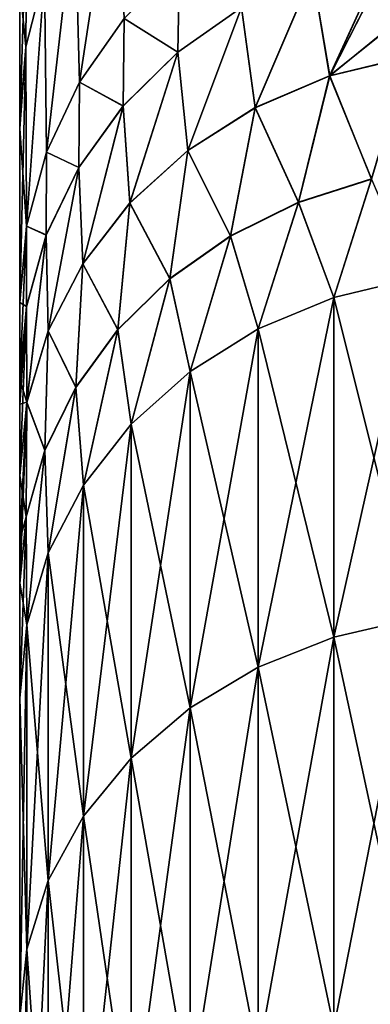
# Model space of a CAD drawing. Header units: metres. Extents: x -37.4 to 37.6, y -35 to 35.
# Tile 197 of 256: x -37.375 to -36.641, y 13.935 to 15.999. Entities that reach past the tile are written whole.
import ezdxf

# ---------------------------------------------------------------- set-up
doc = ezdxf.new("R2010")
doc.units = ezdxf.units.M
doc.layers.add('solid_506616_SW0001', color=7, linetype='CONTINUOUS')

msp = doc.modelspace()

# ---------------------------------------------------------------- linework, layer by layer
at = {"layer": 'solid_506616_SW0001'}
for points in [[(-37.249725, 15.867822, -130.640457), (-37.172688, 16.371941, -132.029205), (-37.259438, 16.239197, -132.060623)], [(-37.172691, 16.371937, -140.570816), (-37.249725, 15.867818, -141.959549), (-37.259438, 16.239193, -140.539398)], [(-37.249725, 15.867822, -130.640457), (-37.155972, 16.001225, -130.598175), (-37.172688, 16.371941, -132.029205)], [(-37.172691, 16.371937, -140.570816), (-37.155972, 16.001219, -142.001831), (-37.249725, 15.867818, -141.959549)], [(-37.375, -16.242535, -137.667511), (-37.375, 16.299999, -136.301376), (-37.375, 16.242304, -137.670242)], [(-37.375, -16.299999, -136.29863), (-37.375, 16.242535, -134.932495), (-37.375, 16.299999, -136.301376)], [(-37.375, -16.242535, -137.667511), (-37.375, -16.299999, -136.29863), (-37.375, 16.299999, -136.301376)], [(-37.375, -16.070547, -133.574646), (-37.375, 16.070547, -133.574646), (-37.375, 16.242535, -134.932495)], [(-37.375, -16.242304, -134.929764), (-37.375, -16.070547, -133.574646), (-37.375, 16.242535, -134.932495)], [(-37.375, -16.299999, -136.29863), (-37.375, -16.242304, -134.929764), (-37.375, 16.242535, -134.932495)], [(-37.375, -16.242535, -137.667511), (-37.375, 16.242304, -137.670242), (-37.375, 16.070547, -139.025345)], [(-37.361935, 15.941884, -132.130981), (-37.359806, 16.241756, -133.545624), (-37.375, 16.070547, -133.574646)], [(-37.359806, 16.241755, -139.054398), (-37.375, 15.784719, -140.434357), (-37.375, 16.070547, -139.025345)], [(-37.359806, 16.241755, -139.054398), (-37.361935, 15.941881, -140.469025), (-37.375, 15.784719, -140.434357)], [(-37.323074, 16.094585, -132.094849), (-37.359806, 16.241756, -133.545624), (-37.361935, 15.941884, -132.130981)], [(-37.359806, 16.241755, -139.054398), (-37.323074, 16.094582, -140.505173), (-37.361935, 15.941881, -140.469025)], [(-37.318657, 15.721311, -130.68689), (-37.259438, 16.239197, -132.060623), (-37.323074, 16.094585, -132.094849)], [(-37.259438, 16.239193, -140.539398), (-37.318657, 15.72131, -141.913101), (-37.323074, 16.094582, -140.505173)], [(-37.318657, 15.721311, -130.68689), (-37.249725, 15.867822, -130.640457), (-37.259438, 16.239197, -132.060623)], [(-37.259438, 16.239193, -140.539398), (-37.249725, 15.867818, -141.959549), (-37.318657, 15.72131, -141.913101)], [(-36.761696, 16.096174, -129.98732), (-36.725811, 15.881252, -129.48175), (-36.605644, 16.143246, -129.968124)], [(-36.725662, 15.880808, -143.119263), (-36.761585, 16.095791, -142.613739), (-36.60561, 16.142912, -142.63269)], [(-36.725811, 15.881252, -129.48175), (-36.603428, 16.119789, -129.9104), (-36.605644, 16.143246, -129.968124)], [(-36.725662, 15.880808, -143.119263), (-36.60561, 16.142912, -142.63269), (-36.603516, 16.12048, -142.687897)], [(-37.043659, 15.930932, -130.055191), (-37.040062, 16.117735, -130.561234), (-37.155972, 16.001225, -130.598175)], [(-37.155972, 16.001219, -142.001831), (-37.040062, 16.117729, -142.038757), (-37.043594, 15.930572, -142.545837)], [(-36.910183, 16.024513, -130.016754), (-37.040062, 16.117735, -130.561234), (-37.043659, 15.930932, -130.055191)], [(-37.040062, 16.117729, -142.038757), (-36.910095, 16.024143, -142.58429), (-37.043594, 15.930572, -142.545837)], [(-36.725811, 15.881252, -129.48175), (-36.582508, 15.996129, -129.622757), (-36.603428, 16.119789, -129.9104)], [(-36.725662, 15.880808, -143.119263), (-36.603516, 16.12048, -142.687897), (-36.582642, 15.996736, -142.975906)], [(-37.360813, 15.565848, -130.73616), (-37.323074, 16.094585, -132.094849), (-37.361935, 15.941884, -132.130981)], [(-37.323074, 16.094582, -140.505173), (-37.360813, 15.565849, -141.863831), (-37.361935, 15.941881, -140.469025)], [(-37.360813, 15.565848, -130.73616), (-37.318657, 15.721311, -130.68689), (-37.323074, 16.094585, -132.094849)], [(-37.323074, 16.094582, -140.505173), (-37.318657, 15.72131, -141.913101), (-37.360813, 15.565849, -141.863831)], [(-36.761696, 16.096174, -129.98732), (-36.910183, 16.024513, -130.016754), (-36.881939, 15.814575, -129.514908)], [(-36.881821, 15.814148, -143.086105), (-36.910095, 16.024143, -142.58429), (-36.761585, 16.095791, -142.613739)], [(-36.761696, 16.096174, -129.98732), (-36.881939, 15.814575, -129.514908), (-36.725811, 15.881252, -129.48175)], [(-36.725662, 15.880808, -143.119263), (-36.881821, 15.814148, -143.086105), (-36.761585, 16.095791, -142.613739)], [(-37.375, -16.070547, -139.025345), (-37.375, 16.070547, -139.025345), (-37.375, 15.784719, -140.434357)], [(-37.375, -16.070547, -139.025345), (-37.375, -16.242535, -137.667511), (-37.375, 16.070547, -139.025345)], [(-37.375, -15.784718, -132.165634), (-37.375, 15.784716, -132.165604), (-37.375, 16.070547, -133.574646)], [(-37.361935, 15.941884, -132.130981), (-37.375, 16.070547, -133.574646), (-37.375, 15.784716, -132.165604)], [(-37.375, -16.070547, -133.574646), (-37.375, -15.784718, -132.165634), (-37.375, 16.070547, -133.574646)], [(-36.910183, 16.024513, -130.016754), (-37.043659, 15.930932, -130.055191), (-37.0229, 15.724804, -129.55954)], [(-37.022812, 15.724387, -143.041458), (-37.043594, 15.930572, -142.545837), (-36.910095, 16.024143, -142.58429)], [(-36.910183, 16.024513, -130.016754), (-37.0229, 15.724804, -129.55954), (-36.881939, 15.814575, -129.514908)], [(-36.881821, 15.814148, -143.086105), (-37.022812, 15.724387, -143.041458), (-36.910095, 16.024143, -142.58429)], [(-37.158379, 15.818058, -130.101547), (-37.155972, 16.001225, -130.598175), (-37.249725, 15.867822, -130.640457)], [(-37.249725, 15.867818, -141.959549), (-37.155972, 16.001219, -142.001831), (-37.158333, 15.817702, -142.499451)], [(-37.043659, 15.930932, -130.055191), (-37.155972, 16.001225, -130.598175), (-37.158379, 15.818058, -130.101547)], [(-37.155972, 16.001219, -142.001831), (-37.043594, 15.930572, -142.545837), (-37.158333, 15.817702, -142.499451)], [(-36.725811, 15.881252, -129.48175), (-36.562286, 15.920704, -129.458099), (-36.582508, 15.996129, -129.622757)], [(-36.725662, 15.880808, -143.119263), (-36.582642, 15.996736, -142.975906), (-36.562138, 15.92027, -143.142838)], [(-37.361935, 15.941884, -132.130981), (-37.375, 15.784716, -132.165604), (-37.375, 15.770816, -132.10733)], [(-37.360813, 15.565848, -130.73616), (-37.361935, 15.941884, -132.130981), (-37.375, 15.770816, -132.10733)], [(-37.361935, 15.941881, -140.469025), (-37.375, 15.40585, -141.81311), (-37.375, 15.770967, -140.49202)], [(-37.361935, 15.941881, -140.469025), (-37.360813, 15.565849, -141.863831), (-37.375, 15.40585, -141.81311)], [(-37.361935, 15.941881, -140.469025), (-37.375, 15.770967, -140.49202), (-37.375, 15.784719, -140.434357)], [(-37.043659, 15.930932, -130.055191), (-37.158379, 15.818058, -130.101547), (-37.144474, 15.614625, -129.614334)], [(-37.144417, 15.614213, -142.986649), (-37.158333, 15.817702, -142.499451), (-37.043594, 15.930572, -142.545837)], [(-37.043659, 15.930932, -130.055191), (-37.144474, 15.614625, -129.614334), (-37.0229, 15.724804, -129.55954)], [(-37.022812, 15.724387, -143.041458), (-37.144417, 15.614213, -142.986649), (-37.043594, 15.930572, -142.545837)], [(-36.725811, 15.881252, -129.48175), (-36.637974, 15.664981, -129.004898), (-36.562286, 15.920704, -129.458099)], [(-36.637794, 15.664534, -143.596054), (-36.725662, 15.880808, -143.119263), (-36.562138, 15.92027, -143.142838)], [(-36.725811, 15.881252, -129.48175), (-36.881939, 15.814575, -129.514908), (-36.791134, 15.616013, -129.031021)], [(-36.790985, 15.615583, -143.569931), (-36.881821, 15.814148, -143.086105), (-36.725662, 15.880808, -143.119263)], [(-36.725811, 15.881252, -129.48175), (-36.791134, 15.616013, -129.031021), (-36.637974, 15.664981, -129.004898)], [(-36.637794, 15.664534, -143.596054), (-36.790985, 15.615583, -143.569931), (-36.725662, 15.880808, -143.119263)], [(-37.251122, 15.689056, -130.154541), (-37.249725, 15.867822, -130.640457), (-37.318657, 15.721311, -130.68689)], [(-37.318657, 15.72131, -141.913101), (-37.249725, 15.867818, -141.959549), (-37.251099, 15.688703, -142.446442)], [(-37.158379, 15.818058, -130.101547), (-37.249725, 15.867822, -130.640457), (-37.251122, 15.689056, -130.154541)], [(-37.249725, 15.867818, -141.959549), (-37.158333, 15.817702, -142.499451), (-37.251099, 15.688703, -142.446442)], [(-37.158379, 15.818058, -130.101547), (-37.251122, 15.689056, -130.154541), (-37.243027, 15.487333, -129.677628)], [(-37.242992, 15.486922, -142.92334), (-37.251099, 15.688703, -142.446442), (-37.158333, 15.817702, -142.499451)], [(-37.158379, 15.818058, -130.101547), (-37.243027, 15.487333, -129.677628), (-37.144474, 15.614625, -129.614334)], [(-37.144417, 15.614213, -142.986649), (-37.242992, 15.486922, -142.92334), (-37.158333, 15.817702, -142.499451)], [(-36.881939, 15.814575, -129.514908), (-37.0229, 15.724804, -129.55954), (-36.93325, 15.545753, -129.068497)], [(-36.933136, 15.545334, -143.532455), (-37.022812, 15.724387, -143.041458), (-36.881821, 15.814148, -143.086105)], [(-36.881939, 15.814575, -129.514908), (-36.93325, 15.545753, -129.068497), (-36.791134, 15.616013, -129.031021)], [(-36.790985, 15.615583, -143.569931), (-36.933136, 15.545334, -143.532455), (-36.881821, 15.814148, -143.086105)], [(-37.375, -15.784718, -140.434402), (-37.375, 15.784719, -140.434357), (-37.375, 15.770967, -140.49202)], [(-37.375, -15.784718, -140.434402), (-37.375, -16.070547, -139.025345), (-37.375, 15.784719, -140.434357)], [(-37.375, -15.770964, -132.107971), (-37.375, 15.770816, -132.10733), (-37.375, 15.784716, -132.165604)], [(-37.375, -15.784718, -132.165634), (-37.375, -15.770964, -132.107971), (-37.375, 15.784716, -132.165604)], [(-37.375, -15.770818, -140.492661), (-37.375, 15.770967, -140.49202), (-37.375, 15.40585, -141.81311)], [(-37.375, -15.770818, -140.492661), (-37.375, -15.784718, -140.434402), (-37.375, 15.770967, -140.49202)], [(-37.375, -15.405846, -130.786865), (-37.375, 15.405847, -130.78688), (-37.375, 15.770816, -132.10733)], [(-37.360813, 15.565848, -130.73616), (-37.375, 15.770816, -132.10733), (-37.375, 15.405847, -130.78688)], [(-37.375, -15.770964, -132.107971), (-37.375, -15.405846, -130.786865), (-37.375, 15.770816, -132.10733)], [(-37.319294, 15.547546, -130.212662), (-37.318657, 15.721311, -130.68689), (-37.360813, 15.565848, -130.73616)], [(-37.360813, 15.565849, -141.863831), (-37.318657, 15.72131, -141.913101), (-37.319283, 15.547192, -142.38829)], [(-37.251122, 15.689056, -130.154541), (-37.318657, 15.721311, -130.68689), (-37.319294, 15.547546, -130.212662)], [(-37.318657, 15.72131, -141.913101), (-37.251099, 15.688703, -142.446442), (-37.319283, 15.547192, -142.38829)], [(-37.0229, 15.724804, -129.55954), (-37.144474, 15.614625, -129.614334), (-37.060551, 15.456067, -129.116348)], [(-37.060467, 15.455651, -143.484619), (-37.144417, 15.614213, -142.986649), (-37.022812, 15.724387, -143.041458)], [(-37.0229, 15.724804, -129.55954), (-37.060551, 15.456067, -129.116348), (-36.93325, 15.545753, -129.068497)], [(-36.933136, 15.545334, -143.532455), (-37.060467, 15.455651, -143.484619), (-37.022812, 15.724387, -143.041458)], [(-37.251122, 15.689056, -130.154541), (-37.319294, 15.547546, -130.212662), (-37.315605, 15.34674, -129.747528)], [(-37.31559, 15.346324, -142.853394), (-37.319283, 15.547192, -142.38829), (-37.251099, 15.688703, -142.446442)], [(-37.251122, 15.689056, -130.154541), (-37.315605, 15.34674, -129.747528), (-37.243027, 15.487333, -129.677628)], [(-37.242992, 15.486922, -142.92334), (-37.31559, 15.346324, -142.853394), (-37.251099, 15.688703, -142.446442)], [(-36.717186, 15.41678, -128.584564), (-36.637974, 15.664981, -129.004898), (-36.791134, 15.616013, -129.031021)], [(-36.637794, 15.664534, -143.596054), (-36.717186, 15.416773, -144.015442), (-36.790985, 15.615583, -143.569931)], [(-36.717186, 15.41678, -128.584564), (-36.548649, 15.457178, -128.564362), (-36.637974, 15.664981, -129.004898)], [(-36.637794, 15.664534, -143.596054), (-36.548649, 15.457172, -144.03566), (-36.717186, 15.416773, -144.015442)], [(-37.144474, 15.614625, -129.614334), (-37.243027, 15.487333, -129.677628), (-37.169662, 15.349334, -129.173279)], [(-37.169605, 15.348915, -143.427673), (-37.242992, 15.486922, -142.92334), (-37.144417, 15.614213, -142.986649)], [(-37.144474, 15.614625, -129.614334), (-37.169662, 15.349334, -129.173279), (-37.060551, 15.456067, -129.116348)], [(-37.060467, 15.455651, -143.484619), (-37.169605, 15.348915, -143.427673), (-37.144417, 15.614213, -142.986649)], [(-36.875301, 15.350798, -128.617584), (-36.791134, 15.616013, -129.031021), (-36.93325, 15.545753, -129.068497)], [(-36.790985, 15.615583, -143.569931), (-36.875301, 15.350791, -143.982422), (-36.933136, 15.545334, -143.532455)], [(-36.875301, 15.350798, -128.617584), (-36.717186, 15.41678, -128.584564), (-36.791134, 15.616013, -129.031021)], [(-36.790985, 15.615583, -143.569931), (-36.717186, 15.416773, -144.015442), (-36.875301, 15.350791, -143.982422)], [(-37.360813, 15.565849, -141.863831), (-37.375, 15.24365, -142.260132), (-37.375, 15.40585, -141.81311)], [(-37.360813, 15.565849, -141.863831), (-37.360973, 15.397139, -142.32663), (-37.375, 15.24365, -142.260132)], [(-37.360973, 15.397497, -130.274277), (-37.360813, 15.565848, -130.73616), (-37.375, 15.405847, -130.78688)], [(-37.360813, 15.565849, -141.863831), (-37.319283, 15.547192, -142.38829), (-37.360973, 15.397139, -142.32663)], [(-37.319294, 15.547546, -130.212662), (-37.360813, 15.565848, -130.73616), (-37.360973, 15.397497, -130.274277)], [(-37.319294, 15.547546, -130.212662), (-37.360973, 15.397497, -130.274277), (-37.360039, 15.19705, -129.82196)], [(-37.360035, 15.196628, -142.778931), (-37.360973, 15.397139, -142.32663), (-37.319283, 15.547192, -142.38829)], [(-37.319294, 15.547546, -130.212662), (-37.360039, 15.19705, -129.82196), (-37.315605, 15.34674, -129.747528)], [(-37.31559, 15.346324, -142.853394), (-37.360035, 15.196628, -142.778931), (-37.319283, 15.547192, -142.38829)], [(-37.018188, 15.261242, -128.662399), (-36.93325, 15.545753, -129.068497), (-37.060551, 15.456067, -129.116348)], [(-36.933136, 15.545334, -143.532455), (-37.018188, 15.261235, -143.937607), (-37.060467, 15.455651, -143.484619)], [(-37.018188, 15.261242, -128.662399), (-36.875301, 15.350798, -128.617584), (-36.93325, 15.545753, -129.068497)], [(-36.933136, 15.545334, -143.532455), (-36.875301, 15.350791, -143.982422), (-37.018188, 15.261235, -143.937607)], [(-37.243027, 15.487333, -129.677628), (-37.315605, 15.34674, -129.747528), (-37.257679, 15.228387, -129.237793)], [(-37.257648, 15.22796, -143.363144), (-37.31559, 15.346324, -142.853394), (-37.242992, 15.486922, -142.92334)], [(-37.243027, 15.487333, -129.677628), (-37.257679, 15.228387, -129.237793), (-37.169662, 15.349334, -129.173279)], [(-37.169605, 15.348915, -143.427673), (-37.257648, 15.22796, -143.363144), (-37.242992, 15.486922, -142.92334)], [(-37.141495, 15.150838, -128.717651), (-37.060551, 15.456067, -129.116348), (-37.169662, 15.349334, -129.173279)], [(-37.060467, 15.455651, -143.484619), (-37.141495, 15.150832, -143.882355), (-37.169605, 15.348915, -143.427673)], [(-37.141495, 15.150838, -128.717651), (-37.018188, 15.261242, -128.662399), (-37.060551, 15.456067, -129.116348)], [(-37.060467, 15.455651, -143.484619), (-37.018188, 15.261235, -143.937607), (-37.141495, 15.150832, -143.882355)], [(-36.717186, 14.704865, -127.301559), (-36.548649, 15.457178, -128.564362), (-36.717186, 15.41678, -128.584564)], [(-36.717186, 14.704865, -127.301559), (-36.548649, 14.743399, -127.277985), (-36.548649, 15.457178, -128.564362)], [(-36.717186, 15.416773, -144.015442), (-36.548649, 15.457172, -144.03566), (-36.548649, 14.743392, -145.322021)], [(-36.875301, 14.64193, -127.340073), (-36.717186, 15.41678, -128.584564), (-36.875301, 15.350798, -128.617584)], [(-36.717186, 14.704865, -127.301559), (-36.717186, 15.41678, -128.584564), (-36.875301, 14.64193, -127.340073)], [(-36.717186, 14.704858, -145.298447), (-36.875301, 15.350791, -143.982422), (-36.717186, 15.416773, -144.015442)], [(-36.717186, 14.704858, -145.298447), (-36.717186, 15.416773, -144.015442), (-36.548649, 14.743392, -145.322021)], [(-37.375, -15.405853, -141.81311), (-37.375, 15.40585, -141.81311), (-37.375, 15.24365, -142.260132)], [(-37.375, -15.405853, -141.81311), (-37.375, -15.770818, -140.492661), (-37.375, 15.40585, -141.81311)], [(-37.375, -15.244161, -130.340683), (-37.375, 15.244059, -130.340805), (-37.375, 15.405847, -130.78688)], [(-37.360973, 15.397497, -130.274277), (-37.375, 15.405847, -130.78688), (-37.375, 15.244059, -130.340805)], [(-37.375, -15.405846, -130.786865), (-37.375, -15.244161, -130.340683), (-37.375, 15.405847, -130.78688)], [(-37.360973, 15.397497, -130.274277), (-37.375, 15.244059, -130.340805), (-37.360039, 15.19705, -129.82196)], [(-37.360973, 15.397139, -142.32663), (-37.375, 15.042708, -142.698517), (-37.375, 15.191766, -142.383408)], [(-37.360035, 15.196628, -142.778931), (-37.375, 15.042708, -142.698517), (-37.360973, 15.397139, -142.32663)], [(-37.360973, 15.397139, -142.32663), (-37.375, 15.191766, -142.383408), (-37.375, 15.24365, -142.260132)], [(-37.315605, 15.34674, -129.747528), (-37.360039, 15.19705, -129.82196), (-37.322277, 15.096435, -129.308182)], [(-37.322262, 15.095996, -143.29274), (-37.360035, 15.196628, -142.778931), (-37.31559, 15.346324, -142.853394)], [(-37.315605, 15.34674, -129.747528), (-37.322277, 15.096435, -129.308182), (-37.257679, 15.228387, -129.237793)], [(-37.257648, 15.22796, -143.363144), (-37.322262, 15.095996, -143.29274), (-37.31559, 15.346324, -142.853394)], [(-37.241463, 15.022947, -128.781647), (-37.169662, 15.349334, -129.173279), (-37.257679, 15.228387, -129.237793)], [(-37.169605, 15.348915, -143.427673), (-37.241463, 15.022943, -143.818359), (-37.257648, 15.22796, -143.363144)], [(-37.241463, 15.022947, -128.781647), (-37.141495, 15.150838, -128.717651), (-37.169662, 15.349334, -129.173279)], [(-37.169605, 15.348915, -143.427673), (-37.141495, 15.150832, -143.882355), (-37.241463, 15.022943, -143.818359)], [(-37.018188, 14.556509, -127.392342), (-36.875301, 15.350798, -128.617584), (-37.018188, 15.261242, -128.662399)], [(-36.875301, 14.64193, -127.340073), (-36.875301, 15.350798, -128.617584), (-37.018188, 14.556509, -127.392342)], [(-36.875301, 14.641923, -145.259933), (-37.018188, 15.261235, -143.937607), (-36.875301, 15.350791, -143.982422)], [(-36.717186, 14.704858, -145.298447), (-36.875301, 14.641923, -145.259933), (-36.875301, 15.350791, -143.982422)], [(-37.141495, 14.451202, -127.456772), (-37.018188, 15.261242, -128.662399), (-37.141495, 15.150838, -128.717651)], [(-37.018188, 14.556509, -127.392342), (-37.018188, 15.261242, -128.662399), (-37.141495, 14.451202, -127.456772)], [(-37.018188, 14.556502, -145.207672), (-37.141495, 15.150832, -143.882355), (-37.018188, 15.261235, -143.937607)], [(-36.875301, 14.641923, -145.259933), (-37.018188, 14.556502, -145.207672), (-37.018188, 15.261235, -143.937607)], [(-37.375, -15.195622, -130.225433), (-37.375, 15.192915, -130.219223), (-37.375, 15.244059, -130.340805)], [(-37.360039, 15.19705, -129.82196), (-37.375, 15.244059, -130.340805), (-37.375, 15.192915, -130.219223)], [(-37.375, -15.244161, -130.340683), (-37.375, -15.195622, -130.225433), (-37.375, 15.244059, -130.340805)], [(-37.375, -15.192954, -142.380692), (-37.375, 15.24365, -142.260132), (-37.375, 15.191766, -142.383408)], [(-37.375, -15.244075, -142.259171), (-37.375, -15.405853, -141.81311), (-37.375, 15.24365, -142.260132)], [(-37.375, -15.192954, -142.380692), (-37.375, -15.244075, -142.259171), (-37.375, 15.24365, -142.260132)], [(-37.315052, 14.881464, -128.852448), (-37.257679, 15.228387, -129.237793), (-37.322277, 15.096435, -129.308182)], [(-37.257648, 15.22796, -143.363144), (-37.315052, 14.881463, -143.747559), (-37.322262, 15.095996, -143.29274)], [(-37.315052, 14.881464, -128.852448), (-37.241463, 15.022947, -128.781647), (-37.257679, 15.228387, -129.237793)], [(-37.257648, 15.22796, -143.363144), (-37.241463, 15.022943, -143.818359), (-37.315052, 14.881463, -143.747559)], [(-37.360039, 15.19705, -129.82196), (-37.375, 15.192915, -130.219223), (-37.375, 15.043387, -129.902878)], [(-37.360039, 15.19705, -129.82196), (-37.375, 15.043387, -129.902878), (-37.361732, 14.956981, -129.382584)], [(-37.360035, 15.196628, -142.778931), (-37.375, 14.816925, -143.140976), (-37.375, 14.905872, -142.967529)], [(-37.361729, 14.956526, -143.218323), (-37.375, 14.816925, -143.140976), (-37.360035, 15.196628, -142.778931)], [(-37.360035, 15.196628, -142.778931), (-37.375, 14.905872, -142.967529), (-37.375, 15.042708, -142.698517)], [(-37.375, -15.042932, -129.902328), (-37.375, 15.043387, -129.902878), (-37.375, 15.192915, -130.219223)], [(-37.375, -15.195622, -130.225433), (-37.375, -15.042932, -129.902328), (-37.375, 15.192915, -130.219223)], [(-37.375, -15.043393, -142.697113), (-37.375, 15.191766, -142.383408), (-37.375, 15.042708, -142.698517)], [(-37.375, -15.043393, -142.697113), (-37.375, -15.192954, -142.380692), (-37.375, 15.191766, -142.383408)], [(-37.360039, 15.19705, -129.82196), (-37.361732, 14.956981, -129.382584), (-37.322277, 15.096435, -129.308182)], [(-37.322262, 15.095996, -143.29274), (-37.361729, 14.956526, -143.218323), (-37.360035, 15.196628, -142.778931)], [(-37.241463, 14.329218, -127.53141), (-37.141495, 15.150838, -128.717651), (-37.241463, 15.022947, -128.781647)], [(-37.141495, 14.451202, -127.456772), (-37.141495, 15.150838, -128.717651), (-37.241463, 14.329218, -127.53141)], [(-37.141495, 14.451198, -145.143234), (-37.241463, 15.022943, -143.818359), (-37.141495, 15.150832, -143.882355)], [(-37.018188, 14.556502, -145.207672), (-37.141495, 14.451198, -145.143234), (-37.141495, 15.150832, -143.882355)], [(-37.36002, 14.730696, -128.927887), (-37.322277, 15.096435, -129.308182), (-37.361732, 14.956981, -129.382584)], [(-37.322262, 15.095996, -143.29274), (-37.36002, 14.730697, -143.672104), (-37.361729, 14.956526, -143.218323)], [(-37.36002, 14.730696, -128.927887), (-37.315052, 14.881464, -128.852448), (-37.322277, 15.096435, -129.308182)], [(-37.322262, 15.095996, -143.29274), (-37.315052, 14.881463, -143.747559), (-37.36002, 14.730697, -143.672104)], [(-37.375, -14.908561, -129.637589), (-37.375, 14.908178, -129.636856), (-37.375, 15.043387, -129.902878)], [(-37.361732, 14.956981, -129.382584), (-37.375, 15.043387, -129.902878), (-37.375, 14.908178, -129.636856)], [(-37.375, -15.042932, -129.902328), (-37.375, -14.908561, -129.637589), (-37.375, 15.043387, -129.902878)], [(-37.375, -14.908137, -142.963226), (-37.375, 15.042708, -142.698517), (-37.375, 14.905872, -142.967529)], [(-37.375, -14.908137, -142.963226), (-37.375, -15.043393, -142.697113), (-37.375, 15.042708, -142.698517)], [(-37.315052, 14.194267, -127.613983), (-37.241463, 15.022947, -128.781647), (-37.315052, 14.881464, -128.852448)], [(-37.241463, 14.329218, -127.53141), (-37.241463, 15.022947, -128.781647), (-37.315052, 14.194267, -127.613983)], [(-37.241463, 14.329214, -145.068588), (-37.315052, 14.881463, -143.747559), (-37.241463, 15.022943, -143.818359)], [(-37.141495, 14.451198, -145.143234), (-37.241463, 14.329214, -145.068588), (-37.241463, 15.022943, -143.818359)], [(-37.361732, 14.956981, -129.382584), (-37.375, 14.908178, -129.636856), (-37.375, 14.81776, -129.460541)], [(-37.36002, 14.730696, -128.927887), (-37.361732, 14.956981, -129.382584), (-37.375, 14.81776, -129.460541)], [(-37.361729, 14.956526, -143.218323), (-37.375, 14.576489, -143.59494), (-37.375, 14.816925, -143.140976)], [(-37.361729, 14.956526, -143.218323), (-37.36002, 14.730697, -143.672104), (-37.375, 14.576489, -143.59494)], [(-37.375, -14.817101, -129.459152), (-37.375, 14.81776, -129.460541), (-37.375, 14.908178, -129.636856)], [(-37.375, -14.908561, -129.637589), (-37.375, -14.817101, -129.459152), (-37.375, 14.908178, -129.636856)], [(-37.375, -14.81776, -143.139465), (-37.375, 14.905872, -142.967529), (-37.375, 14.816925, -143.140976)], [(-37.375, -14.81776, -143.139465), (-37.375, -14.908137, -142.963226), (-37.375, 14.905872, -142.967529)], [(-37.36002, 14.050461, -127.701981), (-37.315052, 14.881464, -128.852448), (-37.36002, 14.730696, -128.927887)], [(-37.315052, 14.194267, -127.613983), (-37.315052, 14.881464, -128.852448), (-37.36002, 14.050461, -127.701981)], [(-37.315052, 14.194266, -144.986023), (-37.36002, 14.730697, -143.672104), (-37.315052, 14.881463, -143.747559)], [(-37.241463, 14.329214, -145.068588), (-37.315052, 14.194266, -144.986023), (-37.315052, 14.881463, -143.747559)], [(-37.375, -14.576485, -129.005051), (-37.375, 14.576485, -129.005051), (-37.375, 14.81776, -129.460541)], [(-37.36002, 14.730696, -128.927887), (-37.375, 14.81776, -129.460541), (-37.375, 14.576485, -129.005051)], [(-37.375, -14.817101, -129.459152), (-37.375, -14.576485, -129.005051), (-37.375, 14.81776, -129.460541)], [(-37.375, -14.81776, -143.139465), (-37.375, 14.816925, -143.140976), (-37.375, 14.576489, -143.59494)], [(-36.717186, 13.88643, -126.08374), (-36.548649, 13.922818, -126.056969), (-36.548649, 14.743399, -127.277985)], [(-36.717186, 13.88643, -126.08374), (-36.548649, 14.743399, -127.277985), (-36.717186, 14.704865, -127.301559)], [(-36.717186, 14.704858, -145.298447), (-36.548649, 14.743392, -145.322021), (-36.548649, 13.922812, -146.543045)], [(-37.36002, 14.730697, -143.672104), (-37.36002, 14.050462, -144.898026), (-37.375, 14.576489, -143.59494)], [(-37.36002, 14.730696, -128.927887), (-37.375, 14.576485, -129.005051), (-37.375, 13.907597, -127.798744)], [(-37.36002, 14.050461, -127.701981), (-37.36002, 14.730696, -128.927887), (-37.375, 13.907597, -127.798744)], [(-37.315052, 14.194266, -144.986023), (-37.36002, 14.050462, -144.898026), (-37.36002, 14.730697, -143.672104)], [(-36.717186, 14.704865, -127.301559), (-36.875301, 14.64193, -127.340073), (-36.875301, 13.826997, -126.127457)], [(-36.717186, 13.88643, -126.08374), (-36.717186, 14.704865, -127.301559), (-36.875301, 13.826997, -126.127457)], [(-36.717186, 14.704858, -145.298447), (-36.717186, 13.886423, -146.516266), (-36.875301, 14.641923, -145.259933)], [(-36.717186, 14.704858, -145.298447), (-36.548649, 13.922812, -146.543045), (-36.717186, 13.886423, -146.516266)], [(-36.875301, 14.64193, -127.340073), (-37.018188, 14.556509, -127.392342), (-37.018188, 13.746329, -126.186798)], [(-36.875301, 13.826997, -126.127457), (-36.875301, 14.64193, -127.340073), (-37.018188, 13.746329, -126.186798)], [(-36.875301, 14.641923, -145.259933), (-36.875301, 13.82699, -146.472549), (-37.018188, 14.556502, -145.207672)], [(-36.717186, 13.886423, -146.516266), (-36.875301, 13.82699, -146.472549), (-36.875301, 14.641923, -145.259933)], [(-37.375, 14.576489, -143.59494), (-37.375, 13.907596, -144.801254), (-37.375, -14.576477, -143.594955)], [(-37.375, -14.81776, -143.139465), (-37.375, 14.576489, -143.59494), (-37.375, -14.576477, -143.594955)], [(-37.36002, 14.050462, -144.898026), (-37.375, 13.907596, -144.801254), (-37.375, 14.576489, -143.59494)], [(-37.375, -13.907589, -127.798729), (-37.375, 13.907597, -127.798744), (-37.375, 14.576485, -129.005051)], [(-37.375, -14.576485, -129.005051), (-37.375, -13.907589, -127.798729), (-37.375, 14.576485, -129.005051)], [(-37.018188, 14.556509, -127.392342), (-37.141495, 14.451202, -127.456772), (-37.141495, 13.646884, -126.259956)], [(-37.018188, 13.746329, -126.186798), (-37.018188, 14.556509, -127.392342), (-37.141495, 13.646884, -126.259956)], [(-37.018188, 14.556502, -145.207672), (-37.018188, 13.746324, -146.413208), (-37.141495, 14.451198, -145.143234)], [(-36.875301, 13.82699, -146.472549), (-37.018188, 13.746324, -146.413208), (-37.018188, 14.556502, -145.207672)], [(-37.141495, 14.451202, -127.456772), (-37.241463, 14.329218, -127.53141), (-37.241463, 13.531688, -126.344696)], [(-37.141495, 13.646884, -126.259956), (-37.141495, 14.451202, -127.456772), (-37.241463, 13.531688, -126.344696)], [(-37.141495, 14.451198, -145.143234), (-37.141495, 13.646879, -146.340057), (-37.241463, 14.329214, -145.068588)], [(-37.018188, 13.746324, -146.413208), (-37.141495, 13.646879, -146.340057), (-37.141495, 14.451198, -145.143234)], [(-37.241463, 14.329218, -127.53141), (-37.315052, 14.194267, -127.613983), (-37.315052, 13.404248, -126.438446)], [(-37.241463, 13.531688, -126.344696), (-37.241463, 14.329218, -127.53141), (-37.315052, 13.404248, -126.438446)], [(-37.241463, 14.329214, -145.068588), (-37.241463, 13.531685, -146.25531), (-37.315052, 14.194266, -144.986023)], [(-37.141495, 13.646879, -146.340057), (-37.241463, 13.531685, -146.25531), (-37.241463, 14.329214, -145.068588)], [(-37.315052, 14.194267, -127.613983), (-37.36002, 14.050461, -127.701981), (-37.36002, 13.268444, -126.538353)], [(-37.315052, 13.404248, -126.438446), (-37.315052, 14.194267, -127.613983), (-37.36002, 13.268444, -126.538353)], [(-37.315052, 14.194266, -144.986023), (-37.315052, 13.404247, -146.16156), (-37.36002, 14.050462, -144.898026)], [(-37.241463, 13.531685, -146.25531), (-37.315052, 13.404247, -146.16156), (-37.315052, 14.194266, -144.986023)], [(-37.36002, 14.050462, -144.898026), (-37.375, 13.13575, -145.950882), (-37.375, 13.907596, -144.801254)], [(-37.36002, 14.050462, -144.898026), (-37.36002, 13.268446, -146.061646), (-37.375, 13.13575, -145.950882)], [(-37.36002, 14.050461, -127.701981), (-37.375, 13.907597, -127.798744), (-37.375, 13.135755, -126.649132)], [(-37.36002, 13.268444, -126.538353), (-37.36002, 14.050461, -127.701981), (-37.375, 13.135755, -126.649132)], [(-37.315052, 13.404247, -146.16156), (-37.36002, 13.268446, -146.061646), (-37.36002, 14.050462, -144.898026)]]:
    msp.add_3dface(points, dxfattribs=at)

doc.saveas('drawing.dxf')
